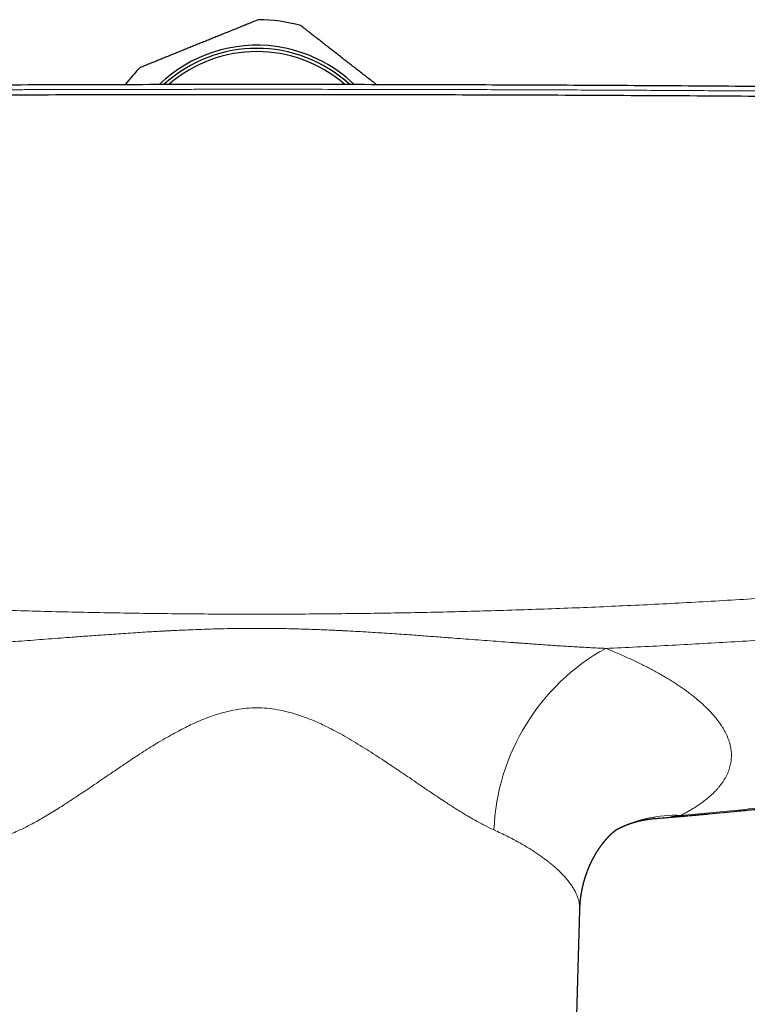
# Model space of a CAD drawing. Header units: millimetres. Extents: x 8 to 1110, y 12 to 672.
# Tile 21 of 58: x 550 to 607, y 265 to 342. Entities that reach past the tile are written whole.
import ezdxf

# ---------------------------------------------------------------- set-up
doc = ezdxf.new("R2010")
doc.units = ezdxf.units.MM

msp = doc.modelspace()

# ---------------------------------------------------------------- linework, layer by layer
at = {"color": 7, "linetype": 'Continuous', "lineweight": 30}
for p, q in [((599.686, 279.411), (599.59, 279.404)), ((593.301, 253.227), (593.828, 272.265)), ((593.826, 272.265), (593.826, 272.264))]:
    msp.add_line(p, q, dxfattribs=at)
for radius, start, end in [(13, 74.65657, 89.41684), (11, 82.0367, 134.03826), (10.75, 47.36133, 132.63899), (11, 45.96172, 82.0367), (10.5, 48.86061, 131.13854), (13, 134.65657, 142.56391)]:
    msp.add_arc((568.5, 329.041), radius, start, end, dxfattribs=at)
at = {"color": 8, "linetype": 'Continuous', "lineweight": 0}
for centre, radius, start, end in [((604.109, 277.859), 17.025, 118.98739, 177.79748), ((601.298, 269.687), 9.982, 87.41093, 117.26201)]:
    msp.add_arc(centre, radius, start, end, dxfattribs=at)
at = {"color": 7, "linetype": 'Continuous', "lineweight": 30}
for points, knots in [([(568.632, 342.04), (568.485, 341.981), (568.191, 341.862), (567.773, 341.693), (567.381, 341.534), (567.014, 341.385), (566.644, 341.236), (566.272, 341.085), (565.907, 340.938), (565.55, 340.793), (565.201, 340.652), (564.851, 340.51), (564.5, 340.368), (564.149, 340.226), (563.799, 340.084), (563.45, 339.943), (563.101, 339.802), (562.759, 339.663), (562.422, 339.527), (562.093, 339.393), (561.762, 339.26), (561.43, 339.125), (561.099, 338.991), (560.766, 338.856), (560.432, 338.721), (560.097, 338.586), (559.74, 338.441), (559.497, 338.343), (559.363, 338.288)], [0, 0, 0, 0, 0.049534, 0.099066, 0.139081, 0.179122, 0.219166, 0.259199, 0.299208, 0.336174, 0.373166, 0.410165, 0.447154, 0.484117, 0.520849, 0.557598, 0.594348, 0.63108, 0.666188, 0.701304, 0.736412, 0.772275, 0.808145, 0.844009, 0.880959, 0.917914, 0.954866, 1, 1, 1, 1]), ([(577.878, 336.945), (577.808, 336.999), (577.634, 337.135), (577.347, 337.359), (577.019, 337.614), (576.684, 337.876), (576.347, 338.139), (576.01, 338.402), (575.671, 338.667), (575.332, 338.931), (574.993, 339.195), (574.654, 339.46), (574.316, 339.724), (573.98, 339.986), (573.65, 340.243), (573.315, 340.505), (572.974, 340.771), (572.626, 341.043), (572.281, 341.312), (572.053, 341.489), (571.94, 341.578)], [0, 0, 0, 0, 0.035444, 0.088142, 0.14382, 0.199532, 0.255241, 0.310916, 0.366964, 0.423046, 0.479131, 0.53518, 0.591937, 0.648695, 0.704008, 0.759322, 0.819476, 0.879655, 0.939839, 1, 1, 1, 1]), ([(629, 336.587), (628.904, 336.589), (625.819, 336.629), (619.744, 336.693), (610.947, 336.776), (602.32, 336.842), (593.864, 336.892), (585.408, 336.928), (576.952, 336.949), (568.325, 336.957), (559.527, 336.949), (550.559, 336.925), (541.59, 336.885), (532.622, 336.829), (523.654, 336.756), (515.446, 336.676), (510.229, 336.614), (508, 336.588)], [0, 0, 0, 0, 0.002383, 0.0765, 0.150617, 0.2205, 0.290383, 0.360266, 0.43015, 0.500033, 0.574152, 0.648271, 0.72239, 0.796508, 0.870626, 0.944743, 1, 1, 1, 1]), ([(651.785, 335.555), (650.165, 335.578), (646.925, 335.625), (642.062, 335.689), (637.196, 335.749), (632.328, 335.805), (627.458, 335.857), (622.679, 335.904), (617.99, 335.946), (613.393, 335.984), (608.795, 336.018), (604.195, 336.049), (599.594, 336.075), (594.992, 336.098), (590.39, 336.118), (585.787, 336.133), (581.183, 336.145), (576.606, 336.154), (572.057, 336.158), (567.534, 336.159), (563.012, 336.157), (558.463, 336.151), (553.886, 336.141), (549.282, 336.128), (544.679, 336.11), (540.077, 336.09), (535.503, 336.065), (530.957, 336.038), (526.44, 336.007), (521.924, 335.972), (517.379, 335.934), (512.805, 335.891), (508.201, 335.845), (503.6, 335.795), (499, 335.741), (494.402, 335.684), (489.807, 335.623), (486.746, 335.579), (485.215, 335.558)], [0, 0, 0, 0, 0.0292677, 0.0585355, 0.0878036, 0.1170719, 0.1463404, 0.1756091, 0.2032055, 0.230802, 0.2583986, 0.2859954, 0.3135923, 0.3411894, 0.3687865, 0.3963837, 0.423981, 0.4515783, 0.4786829, 0.5057876, 0.5328922, 0.5599969, 0.5875944, 0.6151918, 0.6427893, 0.6703867, 0.697984, 0.7250885, 0.7521929, 0.7792972, 0.8064015, 0.8340588, 0.8617159, 0.889373, 0.9170299, 0.9446868, 0.9723434, 1, 1, 1, 1]), ([(599.686, 279.408), (599.812, 279.418), (600.079, 279.44), (600.483, 279.473), (600.894, 279.507), (601.291, 279.541), (601.674, 279.574), (602.04, 279.605), (602.39, 279.636), (602.722, 279.665), (603.04, 279.694), (603.35, 279.722), (603.659, 279.75), (604.601, 279.836), (605.649, 279.936), (606.802, 280.049), (607.428, 280.112), (608.055, 280.176), (608.681, 280.241), (609.308, 280.307), (609.933, 280.374), (610.554, 280.442), (611.176, 280.51), (611.795, 280.579), (612.412, 280.649), (613.015, 280.719), (613.605, 280.788), (614.183, 280.856), (614.743, 280.923), (615.285, 280.989), (615.809, 281.053), (616.321, 281.117), (616.821, 281.18), (617.232, 281.232), (617.563, 281.274), (617.821, 281.307), (618.092, 281.342), (618.377, 281.379), (618.676, 281.418), (618.988, 281.459), (619.313, 281.502), (619.652, 281.547), (620.005, 281.594), (620.37, 281.644), (620.75, 281.695), (621.142, 281.749), (621.548, 281.805), (621.968, 281.863), (622.401, 281.924), (622.854, 281.988), (623.329, 282.056), (623.826, 282.128), (624.337, 282.202), (624.863, 282.279), (625.404, 282.359), (625.941, 282.44), (626.474, 282.52), (627.003, 282.601), (627.543, 282.684), (628.096, 282.77), (628.66, 282.859), (629.272, 282.956), (629.933, 283.061), (630.645, 283.177), (631.373, 283.296), (632.09, 283.415), (632.796, 283.534), (633.488, 283.651), (634.194, 283.772), (634.912, 283.897), (635.644, 284.025), (636.389, 284.158), (637.148, 284.294), (637.919, 284.434), (638.704, 284.578), (639.501, 284.726), (640.312, 284.879), (641.136, 285.035), (641.973, 285.197), (642.824, 285.362), (643.687, 285.532), (644.578, 285.71), (645.496, 285.896), (646.442, 286.089), (647.403, 286.288), (648.378, 286.493), (649.367, 286.703), (650.031, 286.846), (650.365, 286.918)], [0, 0, 0, 0, 0.0073766, 0.0156787, 0.0236684, 0.0314826, 0.0389731, 0.0461399, 0.0529832, 0.059503, 0.0656129, 0.071661, 0.0777092, 0.0837573, 0.126959, 0.1392326, 0.1515064, 0.1637805, 0.1760548, 0.1883296, 0.2006047, 0.2128335, 0.2248486, 0.2371907, 0.2492821, 0.2611227, 0.2727126, 0.2840519, 0.2951406, 0.3056776, 0.3159781, 0.3260419, 0.3358693, 0.345461, 0.3502695, 0.3553434, 0.3606828, 0.3662875, 0.3721576, 0.3782931, 0.384694, 0.3913604, 0.3982921, 0.4054892, 0.4129518, 0.4206798, 0.4286733, 0.4369322, 0.4454566, 0.4542466, 0.4637398, 0.4735245, 0.4836007, 0.4939683, 0.5046275, 0.5155783, 0.5257641, 0.5361898, 0.5468556, 0.5577615, 0.5689076, 0.5802938, 0.5940217, 0.6080834, 0.6224789, 0.6372085, 0.6506423, 0.6643425, 0.6783093, 0.6925428, 0.707043, 0.7218101, 0.7368442, 0.7521455, 0.7677141, 0.7835501, 0.7996537, 0.816025, 0.8326642, 0.8495715, 0.8667471, 0.8841911, 0.902754, 0.921612, 0.9407653, 0.9602142, 0.979959, 1, 1, 1, 1]), ([(596.74, 278.568), (596.743, 278.57), (596.753, 278.575), (596.769, 278.583), (596.791, 278.594), (596.815, 278.606), (596.837, 278.617), (596.858, 278.628), (596.88, 278.639), (596.903, 278.65), (596.924, 278.66), (596.945, 278.67), (596.968, 278.681), (596.99, 278.691), (597.011, 278.701), (597.031, 278.711), (597.051, 278.72), (597.067, 278.727), (597.081, 278.734), (597.096, 278.741), (597.117, 278.75), (597.142, 278.761), (597.17, 278.774), (597.198, 278.786), (597.226, 278.798), (597.254, 278.81), (597.281, 278.822), (597.307, 278.833), (597.33, 278.843), (597.353, 278.852), (597.375, 278.861), (597.396, 278.869), (597.418, 278.878), (597.44, 278.887), (597.464, 278.897), (597.489, 278.907), (597.518, 278.918), (597.551, 278.931), (597.582, 278.943), (597.615, 278.955), (597.645, 278.966), (597.678, 278.978), (597.716, 278.992), (597.757, 279.006), (597.798, 279.02), (597.85, 279.038), (597.912, 279.059), (597.986, 279.082), (598.059, 279.105), (598.13, 279.126), (598.2, 279.146), (598.267, 279.165), (598.334, 279.183), (598.401, 279.201), (598.468, 279.217), (598.535, 279.233), (598.597, 279.248), (598.655, 279.261), (598.709, 279.272), (598.761, 279.283), (598.813, 279.293), (598.865, 279.303), (598.917, 279.312), (598.974, 279.323), (599.036, 279.333), (599.103, 279.343), (599.155, 279.351), (599.19, 279.356), (599.21, 279.359), (599.229, 279.362), (599.253, 279.365), (599.277, 279.368), (599.299, 279.371), (599.317, 279.373), (599.331, 279.374), (599.348, 279.376), (599.369, 279.379), (599.392, 279.381), (599.415, 279.384), (599.435, 279.386), (599.453, 279.388), (599.474, 279.39), (599.497, 279.392), (599.517, 279.394), (599.533, 279.396), (599.548, 279.397), (599.567, 279.399), (599.582, 279.4), (599.591, 279.4)], [0, 0, 0, 0, 0.002955, 0.00949, 0.017347, 0.026709, 0.033779, 0.0401, 0.04838, 0.056804, 0.063214, 0.070128, 0.078897, 0.086596, 0.092741, 0.100547, 0.107682, 0.113062, 0.116744, 0.121804, 0.1288, 0.138663, 0.146852, 0.157792, 0.166833, 0.175395, 0.18639, 0.194835, 0.201745, 0.210463, 0.217952, 0.224046, 0.231846, 0.240394, 0.24694, 0.25575, 0.266803, 0.276147, 0.28898, 0.299263, 0.309022, 0.320095, 0.333108, 0.347706, 0.361293, 0.375411, 0.400408, 0.425435, 0.450508, 0.475637, 0.498783, 0.521906, 0.545064, 0.568281, 0.591565, 0.614917, 0.638335, 0.65674, 0.675829, 0.694549, 0.712704, 0.730853, 0.749518, 0.768372, 0.792641, 0.817074, 0.841175, 0.848995, 0.856164, 0.862762, 0.871251, 0.881784, 0.890084, 0.895805, 0.901123, 0.906659, 0.914268, 0.924398, 0.933382, 0.940033, 0.946699, 0.954351, 0.96359, 0.973098, 0.977676, 0.982221, 0.989577, 1, 1, 1, 1]), ([(593.828, 272.262), (593.828, 272.276), (593.829, 272.3), (593.83, 272.333), (593.831, 272.358), (593.832, 272.376), (593.832, 272.392), (593.833, 272.41), (593.834, 272.432), (593.835, 272.458), (593.837, 272.483), (593.838, 272.511), (593.84, 272.54), (593.842, 272.573), (593.844, 272.606), (593.846, 272.639), (593.848, 272.671), (593.85, 272.702), (593.853, 272.734), (593.856, 272.767), (593.858, 272.801), (593.862, 272.837), (593.866, 272.886), (593.872, 272.949), (593.881, 273.029), (593.89, 273.109), (593.9, 273.186), (593.909, 273.256), (593.917, 273.314), (593.923, 273.36), (593.928, 273.393), (593.934, 273.43), (593.941, 273.472), (593.948, 273.515), (593.954, 273.555), (593.961, 273.593), (593.968, 273.632), (593.974, 273.671), (593.981, 273.705), (593.987, 273.737), (593.993, 273.767), (593.998, 273.798), (594.005, 273.829), (594.012, 273.864), (594.019, 273.902), (594.028, 273.941), (594.036, 273.981), (594.045, 274.022), (594.055, 274.066), (594.068, 274.12), (594.082, 274.182), (594.098, 274.248), (594.113, 274.307), (594.128, 274.365), (594.143, 274.42), (594.157, 274.472), (594.17, 274.519), (594.182, 274.561), (594.194, 274.602), (594.206, 274.645), (594.219, 274.688), (594.231, 274.726), (594.241, 274.761), (594.253, 274.798), (594.271, 274.853), (594.293, 274.923), (594.319, 275), (594.344, 275.072), (594.367, 275.137), (594.391, 275.202), (594.415, 275.266), (594.44, 275.332), (594.463, 275.391), (594.482, 275.44), (594.499, 275.482), (594.516, 275.524), (594.533, 275.566), (594.55, 275.605), (594.564, 275.637), (594.576, 275.666), (594.587, 275.691), (594.598, 275.715), (594.607, 275.736), (594.615, 275.755), (594.624, 275.775), (594.636, 275.802), (594.65, 275.833), (594.668, 275.87), (594.687, 275.911), (594.708, 275.956), (594.728, 275.999), (594.748, 276.039), (594.764, 276.072), (594.778, 276.1), (594.79, 276.124), (594.801, 276.147), (594.812, 276.168), (594.821, 276.186), (594.831, 276.204), (594.842, 276.225), (594.853, 276.248), (594.864, 276.269), (594.875, 276.289), (594.886, 276.309), (594.9, 276.335), (594.915, 276.363), (594.932, 276.394), (594.949, 276.426), (594.968, 276.459), (594.987, 276.493), (595.003, 276.522), (595.017, 276.547), (595.027, 276.564), (595.037, 276.581), (595.048, 276.6), (595.06, 276.62), (595.071, 276.639), (595.082, 276.657), (595.093, 276.675), (595.105, 276.696), (595.118, 276.717), (595.13, 276.737), (595.143, 276.759), (595.16, 276.785), (595.178, 276.814), (595.196, 276.843), (595.214, 276.872), (595.233, 276.901), (595.25, 276.928), (595.267, 276.953), (595.283, 276.978), (595.299, 277.002), (595.314, 277.025), (595.331, 277.049), (595.347, 277.073), (595.361, 277.094), (595.375, 277.113), (595.388, 277.133), (595.401, 277.152), (595.413, 277.169), (595.425, 277.186), (595.438, 277.204), (595.456, 277.23), (595.481, 277.264), (595.509, 277.302), (595.539, 277.343), (595.562, 277.373), (595.579, 277.396), (595.589, 277.409), (595.601, 277.425), (595.615, 277.443), (595.628, 277.46), (595.641, 277.476), (595.653, 277.492), (595.668, 277.51), (595.681, 277.527), (595.694, 277.543), (595.706, 277.559), (595.721, 277.577), (595.736, 277.595), (595.749, 277.612), (595.762, 277.627), (595.775, 277.643), (595.788, 277.659), (595.802, 277.676), (595.815, 277.691), (595.828, 277.706), (595.84, 277.72), (595.852, 277.735), (595.866, 277.75), (595.879, 277.766), (595.894, 277.782), (595.908, 277.799), (595.921, 277.813), (595.931, 277.824), (595.94, 277.835), (595.951, 277.846), (595.962, 277.859), (595.972, 277.87), (595.979, 277.878), (595.989, 277.888), (596.001, 277.902), (596.017, 277.919), (596.032, 277.935), (596.046, 277.95), (596.06, 277.965), (596.074, 277.979), (596.088, 277.994), (596.106, 278.013), (596.126, 278.034), (596.148, 278.056), (596.169, 278.078), (596.189, 278.097), (596.208, 278.116), (596.228, 278.136), (596.245, 278.153), (596.258, 278.165), (596.266, 278.172), (596.273, 278.179), (596.282, 278.188), (596.29, 278.196), (596.298, 278.203), (596.304, 278.209), (596.31, 278.214), (596.318, 278.222), (596.327, 278.23), (596.335, 278.238), (596.343, 278.245), (596.352, 278.253), (596.363, 278.263), (596.375, 278.274), (596.388, 278.285), (596.397, 278.294), (596.405, 278.301), (596.412, 278.307), (596.42, 278.314), (596.428, 278.321), (596.436, 278.328), (596.443, 278.334), (596.45, 278.34), (596.458, 278.347), (596.467, 278.355), (596.478, 278.364), (596.489, 278.374), (596.499, 278.382), (596.51, 278.392), (596.523, 278.403), (596.539, 278.416), (596.555, 278.429), (596.572, 278.443), (596.588, 278.455), (596.602, 278.466), (596.614, 278.475), (596.626, 278.485), (596.637, 278.494), (596.649, 278.503), (596.661, 278.512), (596.672, 278.52), (596.682, 278.527), (596.692, 278.534), (596.702, 278.541), (596.71, 278.547), (596.719, 278.554), (596.728, 278.56), (596.737, 278.566), (596.745, 278.572), (596.756, 278.579), (596.764, 278.584), (596.764, 278.584), (596.764, 278.584)], [0, 0, 0, 0, 0.003928, 0.00706, 0.009393, 0.010928, 0.012258, 0.013882, 0.016175, 0.018768, 0.021191, 0.023392, 0.026802, 0.029654, 0.032803, 0.036204, 0.039204, 0.042022, 0.04516, 0.048373, 0.051439, 0.054786, 0.05871, 0.065693, 0.072897, 0.081687, 0.088552, 0.095178, 0.101979, 0.105173, 0.108157, 0.111715, 0.115893, 0.12036, 0.123966, 0.127414, 0.131481, 0.135355, 0.138627, 0.141602, 0.14458, 0.147448, 0.150519, 0.153706, 0.157779, 0.161452, 0.165182, 0.169534, 0.17353, 0.178104, 0.185731, 0.191723, 0.197762, 0.203462, 0.209051, 0.214289, 0.219088, 0.223218, 0.227115, 0.231414, 0.236319, 0.240214, 0.243061, 0.247095, 0.251663, 0.260131, 0.268689, 0.275798, 0.282842, 0.289186, 0.296037, 0.303653, 0.310591, 0.315197, 0.319688, 0.324373, 0.329152, 0.333371, 0.337341, 0.340051, 0.342966, 0.345867, 0.348243, 0.350144, 0.352324, 0.354989, 0.359382, 0.36282, 0.36803, 0.373616, 0.378391, 0.383104, 0.387752, 0.39032, 0.393155, 0.396171, 0.398736, 0.400752, 0.402825, 0.405392, 0.408497, 0.411063, 0.413182, 0.415747, 0.41886, 0.422845, 0.426164, 0.430571, 0.434876, 0.438816, 0.443348, 0.445941, 0.44807, 0.450029, 0.452459, 0.455324, 0.457912, 0.46001, 0.462246, 0.465076, 0.468223, 0.470835, 0.472981, 0.477029, 0.481531, 0.484892, 0.488966, 0.493491, 0.496871, 0.500296, 0.504339, 0.507553, 0.510514, 0.514434, 0.51817, 0.521043, 0.523662, 0.526871, 0.529867, 0.532257, 0.534595, 0.537548, 0.540809, 0.546463, 0.553528, 0.559188, 0.566295, 0.568552, 0.570353, 0.573114, 0.576578, 0.57949, 0.581841, 0.584636, 0.588066, 0.591243, 0.593781, 0.596411, 0.599774, 0.603353, 0.606449, 0.609161, 0.612013, 0.615067, 0.618382, 0.621565, 0.624141, 0.626774, 0.629891, 0.633015, 0.636036, 0.639432, 0.643141, 0.646256, 0.648218, 0.650355, 0.652923, 0.655827, 0.658259, 0.660036, 0.661458, 0.664902, 0.669359, 0.672912, 0.676034, 0.679718, 0.683219, 0.68652, 0.690565, 0.696949, 0.702335, 0.707598, 0.713898, 0.717709, 0.723436, 0.729977, 0.732376, 0.73424, 0.73623, 0.738905, 0.74166, 0.743781, 0.745317, 0.747012, 0.749291, 0.752121, 0.754829, 0.757156, 0.759108, 0.762901, 0.767126, 0.770968, 0.774583, 0.77647, 0.778692, 0.781313, 0.784279, 0.786885, 0.788915, 0.791185, 0.793859, 0.797213, 0.801245, 0.805333, 0.809146, 0.812546, 0.81816, 0.824009, 0.830984, 0.838232, 0.845314, 0.851391, 0.857117, 0.862506, 0.868733, 0.875324, 0.881744, 0.888317, 0.894579, 0.90125, 0.907847, 0.914489, 0.921255, 0.928867, 0.93891, 0.948724, 0.958503, 0.983609, 1, 1, 1, 1])]:
    msp.add_open_spline(points, degree=3, knots=knots, dxfattribs=at)
at = {"color": 8, "linetype": 'Continuous', "lineweight": 0}
for points, knots in [([(651.736, 335.987), (649.8, 336.014), (645.928, 336.069), (640.115, 336.143), (634.298, 336.212), (628.479, 336.275), (622.656, 336.332), (616.831, 336.383), (611.003, 336.429), (605.407, 336.467), (600.042, 336.498), (594.909, 336.524), (589.775, 336.545), (584.846, 336.56), (580.121, 336.572), (575.783, 336.579), (572.367, 336.582), (570.202, 336.583), (569.249, 336.583), (568.864, 336.583), (568.722, 336.583), (568.677, 336.583), (568.633, 336.583), (568.589, 336.583), (568.544, 336.583), (568.383, 336.583), (568.093, 336.583), (567.661, 336.583), (567.192, 336.583), (566.685, 336.583), (566.142, 336.582), (565.573, 336.582), (564.98, 336.582), (564.365, 336.581), (563.717, 336.581), (563.035, 336.58), (562.291, 336.58), (561.482, 336.579), (560.604, 336.578), (559.685, 336.576), (558.724, 336.575), (557.722, 336.573), (556.68, 336.571), (555.595, 336.569), (554.49, 336.566), (553.364, 336.563), (552.219, 336.56), (551.036, 336.557), (549.817, 336.553), (548.56, 336.549), (547.292, 336.545), (546.013, 336.54), (544.726, 336.535), (543.406, 336.529), (542.053, 336.523), (540.666, 336.517), (539.247, 336.51), (537.795, 336.503), (536.309, 336.495), (534.791, 336.486), (533.186, 336.477), (531.492, 336.466), (529.781, 336.455), (528.581, 336.447), (527.905, 336.442), (527.692, 336.441), (527.479, 336.439), (527.265, 336.438), (527.051, 336.436), (526.209, 336.43), (524.755, 336.42), (522.705, 336.404), (520.702, 336.388), (518.745, 336.372), (516.845, 336.355), (515.002, 336.338), (513.215, 336.322), (511.473, 336.305), (509.765, 336.288), (508.091, 336.271), (506.451, 336.254), (504.859, 336.237), (503.312, 336.22), (501.812, 336.203), (500.359, 336.186), (498.952, 336.169), (497.592, 336.153), (496.278, 336.137), (495.01, 336.121), (493.789, 336.105), (492.614, 336.09), (491.485, 336.075), (490.431, 336.061), (489.45, 336.048), (488.537, 336.035), (487.664, 336.023), (486.829, 336.012), (486.033, 336), (485.516, 335.993), (485.264, 335.989)], [0, 0, 0, 0, 0.034999, 0.069998, 0.104998, 0.139997, 0.174997, 0.209997, 0.244997, 0.279997, 0.310798, 0.341598, 0.372398, 0.403199, 0.430303, 0.457407, 0.481259, 0.491754, 0.496371, 0.498403, 0.498669, 0.498935, 0.499201, 0.499467, 0.499733, 0.5, 0.502366, 0.504956, 0.50777, 0.510807, 0.514068, 0.517552, 0.521042, 0.524731, 0.528619, 0.532705, 0.536991, 0.542008, 0.547273, 0.552785, 0.558545, 0.564553, 0.570808, 0.57731, 0.584061, 0.590705, 0.597573, 0.604664, 0.611979, 0.619518, 0.62728, 0.634803, 0.642526, 0.650446, 0.658566, 0.666885, 0.675402, 0.684118, 0.693032, 0.702146, 0.711458, 0.721931, 0.732644, 0.742271, 0.743546, 0.744823, 0.746104, 0.747388, 0.748675, 0.749966, 0.762554, 0.774865, 0.786899, 0.798655, 0.810135, 0.82114, 0.831878, 0.842348, 0.852551, 0.862687, 0.872544, 0.882124, 0.891424, 0.900447, 0.909191, 0.917657, 0.925845, 0.933754, 0.941385, 0.948738, 0.955812, 0.962608, 0.969126, 0.974857, 0.980353, 0.985615, 0.990644, 0.995439, 1, 1, 1, 1]), ([(486.951, 300.885), (487.711, 300.781), (489.229, 300.573), (491.508, 300.274), (493.785, 299.983), (496.062, 299.703), (498.337, 299.432), (500.612, 299.17), (502.821, 298.926), (504.966, 298.696), (507.052, 298.481), (509.143, 298.272), (511.241, 298.071), (513.339, 297.878), (515.577, 297.68), (517.956, 297.479), (520.475, 297.277), (522.994, 297.086), (525.513, 296.905), (528.017, 296.737), (530.506, 296.579), (532.983, 296.433), (535.461, 296.297), (537.956, 296.171), (540.468, 296.053), (542.996, 295.946), (545.526, 295.849), (548.058, 295.762), (550.576, 295.686), (553.08, 295.62), (555.57, 295.564), (558.061, 295.519), (560.57, 295.483), (563.096, 295.456), (565.641, 295.44), (568.184, 295.434), (570.726, 295.437), (573.267, 295.451), (575.808, 295.475), (578.347, 295.51), (580.884, 295.554), (583.419, 295.609), (585.953, 295.674), (588.487, 295.749), (591.006, 295.834), (593.508, 295.929), (595.995, 296.033), (598.481, 296.147), (600.984, 296.271), (603.502, 296.407), (606.035, 296.555), (608.567, 296.713), (611.095, 296.881), (613.621, 297.06), (616.145, 297.25), (618.651, 297.449), (621.139, 297.658), (623.608, 297.875), (626.077, 298.103), (628.366, 298.324), (630.474, 298.536), (632.402, 298.736), (634.329, 298.943), (636.379, 299.17), (638.553, 299.42), (640.85, 299.693), (643.149, 299.975), (645.449, 300.268), (647.749, 300.57), (649.282, 300.78), (650.049, 300.885)], [0, 0, 0, 0, 0.0141429, 0.0282673, 0.0423724, 0.0564574, 0.0705216, 0.0845643, 0.0985848, 0.1114171, 0.1242298, 0.1371324, 0.1500369, 0.1629353, 0.1758275, 0.1912893, 0.2067412, 0.222183, 0.2376144, 0.2530347, 0.2681758, 0.2833212, 0.2984709, 0.3136247, 0.3290582, 0.344496, 0.3599379, 0.375384, 0.3908341, 0.4060122, 0.421194, 0.4363795, 0.4515684, 0.4670706, 0.482576, 0.498084, 0.5135681, 0.5290506, 0.5445349, 0.5600207, 0.5754741, 0.5909286, 0.6063842, 0.6218407, 0.6372981, 0.6524802, 0.6676631, 0.6828467, 0.698031, 0.7135259, 0.7290214, 0.7445173, 0.7599925, 0.7754594, 0.7909301, 0.8064044, 0.8215725, 0.8367435, 0.8519169, 0.8670923, 0.8789915, 0.8908526, 0.9027298, 0.9146229, 0.9288016, 0.9430015, 0.9572221, 0.9714626, 0.9857222, 1, 1, 1, 1]), ([(595.858, 292.75), (596.676, 292.786), (598.312, 292.859), (600.766, 292.981), (603.218, 293.112), (605.669, 293.252), (608.119, 293.403), (610.568, 293.563), (613.097, 293.739), (615.705, 293.932), (618.394, 294.144), (621.08, 294.367), (623.764, 294.602), (626.446, 294.85), (629.125, 295.11), (631.802, 295.382), (634.475, 295.667), (637.146, 295.964), (639.798, 296.272), (642.432, 296.591), (645.046, 296.919), (647.657, 297.259), (649.395, 297.496), (650.263, 297.615)], [0, 0, 0, 0, 0.044804, 0.089609, 0.134416, 0.179224, 0.224033, 0.268843, 0.313652, 0.362943, 0.412232, 0.461521, 0.510808, 0.560094, 0.609377, 0.658657, 0.707935, 0.757209, 0.80648, 0.854866, 0.903249, 0.951627, 1, 1, 1, 1]), ([(541.142, 292.75), (541.294, 292.757), (541.603, 292.771), (542.072, 292.794), (542.555, 292.819), (543.051, 292.847), (543.557, 292.876), (544.072, 292.908), (544.597, 292.941), (545.134, 292.976), (545.706, 293.014), (546.315, 293.056), (546.934, 293.099), (547.382, 293.131), (547.653, 293.151), (547.77, 293.159), (547.881, 293.167), (548.218, 293.192), (548.784, 293.234), (549.625, 293.297), (550.515, 293.364), (551.455, 293.436), (552.408, 293.508), (553.252, 293.572), (553.985, 293.627), (554.607, 293.673), (555.234, 293.72), (555.862, 293.766), (556.539, 293.814), (557.263, 293.865), (558.031, 293.917), (558.787, 293.967), (559.531, 294.014), (560.171, 294.052), (560.71, 294.083), (561.044, 294.101), (561.267, 294.113), (561.381, 294.119), (561.495, 294.125), (561.614, 294.131), (561.739, 294.137), (562.057, 294.153), (562.561, 294.177), (563.326, 294.211), (564.159, 294.243), (565.057, 294.272), (565.94, 294.295), (566.807, 294.311), (567.659, 294.321), (568.474, 294.324), (569.261, 294.321), (570.032, 294.313), (570.815, 294.3), (571.611, 294.281), (572.42, 294.257), (573.169, 294.231), (573.856, 294.203), (574.316, 294.183), (574.617, 294.169), (574.759, 294.162), (574.9, 294.155), (575.042, 294.148), (575.184, 294.141), (575.323, 294.134), (575.675, 294.116), (576.245, 294.085), (577.017, 294.041), (577.778, 293.994), (578.527, 293.946), (579.288, 293.896), (580.062, 293.842), (580.79, 293.791), (581.471, 293.741), (582.099, 293.695), (582.724, 293.649), (583.342, 293.603), (584.072, 293.547), (584.912, 293.484), (585.861, 293.411), (586.796, 293.34), (587.714, 293.271), (588.352, 293.224), (588.717, 293.197), (588.817, 293.189), (588.916, 293.182), (589.017, 293.175), (589.125, 293.167), (589.239, 293.159), (589.481, 293.141), (589.843, 293.115), (590.323, 293.081), (590.85, 293.044), (591.421, 293.005), (592.035, 292.964), (592.633, 292.926), (593.215, 292.89), (593.778, 292.857), (594.322, 292.826), (594.848, 292.798), (595.358, 292.773), (595.693, 292.758), (595.858, 292.75)], [0, 0, 0, 0, 0.0085, 0.017229, 0.026185, 0.035369, 0.044781, 0.054246, 0.063931, 0.073836, 0.083961, 0.095561, 0.107436, 0.118115, 0.120237, 0.122368, 0.124507, 0.126371, 0.140921, 0.155649, 0.172602, 0.189785, 0.207198, 0.224841, 0.236049, 0.247347, 0.258884, 0.270352, 0.28168, 0.295896, 0.309885, 0.323649, 0.337187, 0.3505, 0.358589, 0.366593, 0.368675, 0.370752, 0.372822, 0.374887, 0.377251, 0.379625, 0.392246, 0.404707, 0.421311, 0.437624, 0.453648, 0.469383, 0.484831, 0.499994, 0.513736, 0.527712, 0.541924, 0.556372, 0.571058, 0.585983, 0.597169, 0.608486, 0.611045, 0.613611, 0.616182, 0.618761, 0.621346, 0.623938, 0.626329, 0.640544, 0.65503, 0.668436, 0.682067, 0.695925, 0.710009, 0.72432, 0.735723, 0.747267, 0.758667, 0.769918, 0.781078, 0.798646, 0.815984, 0.833094, 0.849974, 0.866386, 0.868214, 0.87004, 0.871863, 0.873682, 0.875603, 0.877786, 0.87996, 0.888925, 0.897742, 0.90641, 0.91799, 0.929293, 0.940319, 0.951069, 0.961541, 0.971557, 0.981305, 0.990786, 1, 1, 1, 1]), ([(595.858, 292.751), (596.017, 292.687), (596.334, 292.559), (596.798, 292.364), (597.251, 292.168), (597.692, 291.97), (598.12, 291.771), (598.535, 291.572), (598.936, 291.372), (599.326, 291.17), (599.708, 290.966), (600.082, 290.758), (600.448, 290.547), (600.802, 290.335), (601.145, 290.122), (601.477, 289.906), (601.798, 289.69), (602.108, 289.471), (602.407, 289.252), (602.693, 289.031), (602.967, 288.811), (603.228, 288.589), (603.475, 288.369), (603.708, 288.15), (603.927, 287.932), (604.135, 287.713), (604.331, 287.493), (604.516, 287.271), (604.689, 287.048), (604.849, 286.825), (604.995, 286.603), (605.128, 286.381), (605.248, 286.16), (605.355, 285.939), (605.448, 285.719), (605.527, 285.5), (605.593, 285.282), (605.645, 285.064), (605.683, 284.849), (605.708, 284.636), (605.719, 284.425), (605.717, 284.215), (605.703, 284.005), (605.675, 283.796), (605.633, 283.586), (605.578, 283.379), (605.51, 283.173), (605.428, 282.968), (605.333, 282.766), (605.224, 282.564), (605.102, 282.365), (604.968, 282.168), (604.82, 281.973), (604.659, 281.781), (604.487, 281.592), (604.303, 281.406), (604.108, 281.224), (603.9, 281.043), (603.677, 280.863), (603.44, 280.684), (603.189, 280.506), (602.926, 280.331), (602.651, 280.159), (602.363, 279.989), (602.063, 279.823), (601.853, 279.714), (601.748, 279.659)], [0, 0, 0, 0, 0.015859, 0.031662, 0.047416, 0.063127, 0.0788, 0.094162, 0.109499, 0.124817, 0.140122, 0.155732, 0.171339, 0.186951, 0.202573, 0.218211, 0.233871, 0.249559, 0.26531, 0.281027, 0.296716, 0.312385, 0.328038, 0.343403, 0.358765, 0.37413, 0.389558, 0.405271, 0.420959, 0.436628, 0.452283, 0.467932, 0.483579, 0.499231, 0.514875, 0.53051, 0.546144, 0.561781, 0.577428, 0.592811, 0.608215, 0.623646, 0.639052, 0.654755, 0.670449, 0.686138, 0.70183, 0.717528, 0.73324, 0.74897, 0.764728, 0.780462, 0.796176, 0.811878, 0.827571, 0.842983, 0.858398, 0.873821, 0.889386, 0.905241, 0.921068, 0.936873, 0.952663, 0.968444, 0.984221, 1, 1, 1, 1]), ([(549.904, 278.513), (550.19, 278.649), (550.779, 278.93), (551.733, 279.466), (552.771, 280.095), (553.683, 280.682), (554.441, 281.184), (555.022, 281.573), (555.631, 281.983), (556.268, 282.415), (556.934, 282.867), (557.63, 283.339), (558.291, 283.788), (558.909, 284.202), (559.477, 284.571), (560.051, 284.934), (560.652, 285.303), (561.27, 285.671), (561.893, 286.024), (562.65, 286.431), (563.607, 286.907), (564.776, 287.389), (565.887, 287.738), (566.855, 287.954), (567.687, 288.07), (568.496, 288.11), (569.305, 288.07), (570.137, 287.955), (571.004, 287.763), (571.904, 287.493), (572.836, 287.143), (573.704, 286.753), (574.499, 286.355), (575.212, 285.972), (575.914, 285.569), (576.603, 285.143), (577.288, 284.714), (577.965, 284.279), (578.674, 283.813), (579.403, 283.325), (580.136, 282.831), (580.821, 282.366), (581.458, 281.932), (582.049, 281.53), (582.596, 281.161), (583.07, 280.846), (583.482, 280.577), (583.844, 280.344), (584.196, 280.121), (584.54, 279.908), (584.874, 279.705), (585.198, 279.512), (585.69, 279.228), (586.331, 278.875), (586.845, 278.632), (587.096, 278.513)], [0, 0, 0, 0, 0.0280168, 0.057663, 0.0891016, 0.1224701, 0.1386055, 0.1553764, 0.1727903, 0.1908542, 0.2095741, 0.2289558, 0.2490043, 0.2644041, 0.2797863, 0.295151, 0.3104983, 0.3275412, 0.343773, 0.3587492, 0.3854135, 0.4156243, 0.4436013, 0.4634186, 0.4821481, 0.4999013, 0.5176701, 0.5363952, 0.5562009, 0.5771813, 0.5994151, 0.6229679, 0.6410944, 0.6592539, 0.6774536, 0.6957145, 0.7139831, 0.7322268, 0.7504457, 0.7720139, 0.792426, 0.8116865, 0.8298, 0.8467721, 0.8626091, 0.8773186, 0.8882375, 0.8989493, 0.9094577, 0.9197668, 0.9298809, 0.9398043, 0.9495418, 0.9753973, 1, 1, 1, 1]), ([(601.748, 279.659), (602.497, 279.725), (603.996, 279.857), (606.248, 280.073), (608.506, 280.302), (610.771, 280.545), (613.043, 280.802), (615.23, 281.063), (617.332, 281.326), (619.348, 281.589), (621.139, 281.832), (622.705, 282.051), (623.684, 282.192), (624.306, 282.283), (624.569, 282.321), (624.833, 282.36), (625.096, 282.399), (625.36, 282.438), (625.624, 282.478), (625.888, 282.517), (626.695, 282.639), (628.047, 282.847), (629.947, 283.149), (631.853, 283.461), (633.766, 283.785), (635.686, 284.12), (637.612, 284.465), (639.611, 284.834), (641.681, 285.228), (643.823, 285.648), (645.973, 286.083), (648.132, 286.531), (649.572, 286.84), (650.294, 286.995)], [0, 0, 0, 0, 0.0458259, 0.0918191, 0.1379814, 0.1843149, 0.2308217, 0.2775039, 0.3187309, 0.3600967, 0.4016027, 0.4290743, 0.4566081, 0.4620239, 0.4674421, 0.4728627, 0.4782857, 0.4837111, 0.489139, 0.4945694, 0.5000021, 0.5389797, 0.5781306, 0.6174559, 0.6569571, 0.6966354, 0.736492, 0.7765282, 0.8207773, 0.8652471, 0.9099396, 0.9548566, 1, 1, 1, 1]), ([(601.748, 279.659), (601.45, 279.614), (600.841, 279.522), (600.152, 279.445), (599.76, 279.416), (599.686, 279.411)], [0, 0, 0, 0, 0.437176, 0.893418, 1, 1, 1, 1]), ([(549.904, 278.513), (549.723, 278.43), (549.366, 278.267), (548.859, 278.019), (548.381, 277.773), (547.933, 277.531), (547.513, 277.291), (547.136, 277.065), (546.797, 276.851), (546.493, 276.65), (546.18, 276.433), (545.958, 276.272), (545.817, 276.166), (545.774, 276.133), (545.732, 276.101), (545.691, 276.068), (545.649, 276.036), (545.513, 275.929), (545.291, 275.748), (544.999, 275.493), (544.732, 275.241), (544.488, 274.993), (544.267, 274.749), (544.083, 274.525), (543.929, 274.322), (543.801, 274.14), (543.686, 273.96), (543.584, 273.783), (543.494, 273.609), (543.4, 273.404), (543.31, 273.17), (543.235, 272.904), (543.188, 272.641), (543.168, 272.428), (543.174, 272.304), (543.176, 272.265)], [0, 0, 0, 0, 0.042244, 0.083536, 0.123874, 0.163259, 0.201693, 0.239174, 0.271371, 0.302831, 0.333555, 0.372983, 0.378052, 0.383098, 0.388123, 0.393125, 0.398106, 0.403065, 0.442946, 0.482324, 0.521199, 0.559571, 0.597441, 0.634811, 0.663822, 0.692524, 0.720919, 0.749006, 0.776786, 0.804259, 0.847644, 0.891381, 0.935471, 0.979915, 1, 1, 1, 1]), ([(587.096, 278.513), (587.277, 278.43), (587.634, 278.267), (588.14, 278.019), (588.617, 277.774), (589.064, 277.532), (589.483, 277.293), (589.867, 277.063), (590.219, 276.84), (590.541, 276.627), (590.842, 276.418), (591.121, 276.213), (591.323, 276.058), (591.458, 275.951), (591.533, 275.891), (591.606, 275.831), (591.678, 275.771), (591.749, 275.711), (591.819, 275.651), (591.887, 275.591), (592.001, 275.49), (592.157, 275.346), (592.357, 275.151), (592.555, 274.946), (592.746, 274.733), (592.939, 274.499), (593.128, 274.246), (593.306, 273.975), (593.456, 273.711), (593.57, 273.474), (593.655, 273.261), (593.719, 273.071), (593.768, 272.882), (593.804, 272.693), (593.824, 272.506), (593.832, 272.363), (593.827, 272.283), (593.826, 272.265)], [0, 0, 0, 0, 0.042209, 0.083448, 0.123718, 0.163018, 0.201349, 0.238712, 0.273053, 0.306534, 0.339154, 0.370915, 0.401817, 0.411195, 0.420545, 0.429869, 0.439165, 0.448435, 0.457678, 0.466893, 0.476082, 0.504786, 0.533225, 0.566734, 0.599868, 0.632628, 0.675915, 0.718533, 0.760482, 0.801764, 0.832744, 0.863915, 0.895279, 0.926836, 0.958586, 0.990531, 1, 1, 1, 1])]:
    msp.add_open_spline(points, degree=3, knots=knots, dxfattribs=at)

doc.saveas('drawing.dxf')
